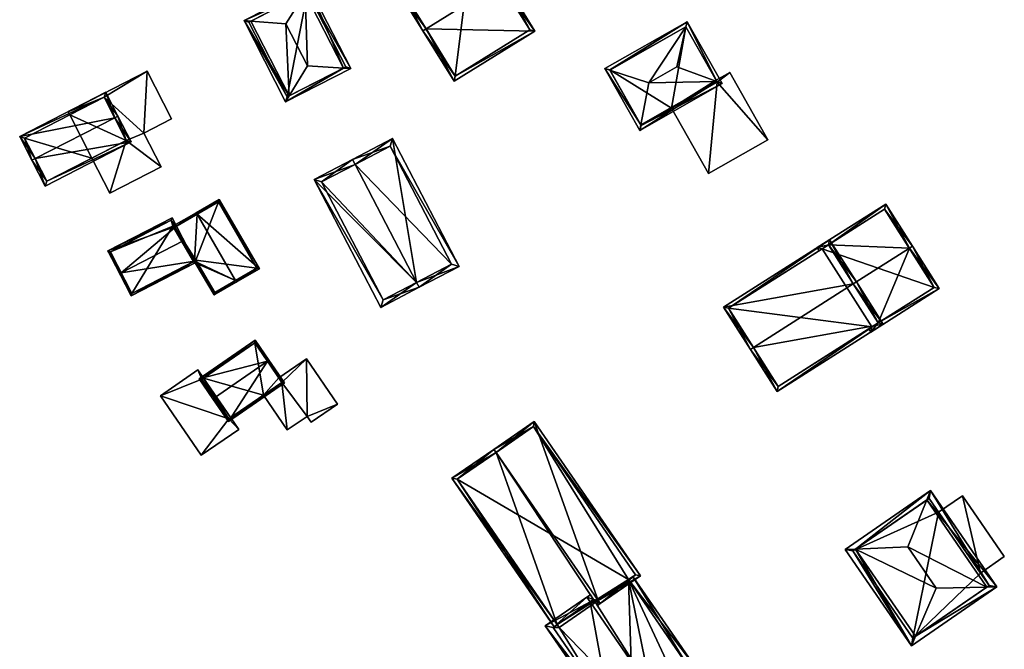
# Model space of a CAD drawing. Header units: inches. Extents: x 2685601 to 2690022, y 1235992 to 1239010.
# Tile 24 of 256: x 2686080 to 2686213, y 1236692 to 1236778. Entities that reach past the tile are written whole.
import ezdxf

# ---------------------------------------------------------------- set-up
doc = ezdxf.new("R2010")
doc.units = ezdxf.units.IN
doc.header["$MEASUREMENT"] = 0
doc.layers.add('Gebaeude Einzelhaus', color=10, linetype='Continuous')

msp = doc.modelspace()

# ---------------------------------------------------------------- meshes
at = {"layer": 'Gebaeude Einzelhaus'}
mesh = msp.add_polyface(dxfattribs=at)
corners = [(2686131.384, 1236781.919, 472.318), (2686141.26, 1236789.583, 471.654), (2686130.259, 1236782.788, 471.654), (2686141.534, 1236788.188, 472.318), (2686141.959, 1236788.451, 472.318), (2686130.958, 1236781.656, 472.318), (2686145.371, 1236782.926, 479.783), (2686144.946, 1236782.664, 479.783), (2686134.37, 1236776.131, 479.783), (2686134.796, 1236776.394, 479.783), (2686149.606, 1236776.07, 471.654), (2686138.605, 1236769.275, 471.654), (2686141.098, 1236788.894, 471.904), (2686130.948, 1236782.625, 471.904), (2686138.768, 1236769.964, 472.159), (2686148.918, 1236776.233, 472.159), (2686148.918, 1236776.233, 461.442), (2686141.098, 1236788.894, 461.442), (2686130.948, 1236782.625, 461.442), (2686138.768, 1236769.964, 461.442)]
mesh.append_faces([[corners[k] for k in face] for face in [(7, 3, 6), (15, 7, 6), (10, 14, 15), (10, 15, 6), (11, 14, 10), (9, 14, 8), (8, 14, 11), (0, 9, 5), (13, 0, 5), (5, 9, 8), (2, 13, 5), (12, 13, 1), (1, 13, 2), (3, 12, 4), (6, 3, 4), (4, 12, 1), (11, 9, 8), (11, 10, 9), (9, 10, 7), (7, 10, 6), (7, 0, 9), (9, 0, 8), (8, 0, 5), (6, 3, 7), (7, 3, 0), (6, 4, 3), (0, 2, 5), (4, 1, 3), (3, 1, 0), (0, 1, 2)]], dxfattribs={"color": 13})
mesh.append_faces([[corners[k] for k in face] for face in [(17, 19, 18), (16, 19, 17), (15, 19, 16), (14, 19, 15), (9, 19, 14), (18, 19, 0), (0, 19, 9), (13, 18, 0), (17, 18, 13), (12, 17, 13), (16, 17, 3), (3, 17, 12), (7, 16, 3), (15, 16, 7)]], dxfattribs={"color": 41})
mesh = msp.add_polyface(dxfattribs=at)
corners = [(2686115.699, 1236766.453, 475.47), (2686124.563, 1236770.989, 475.47), (2686123.583, 1236771.049, 476.242), (2686116.194, 1236767.267, 476.241), (2686118.673, 1236771.348, 480.114), (2686110.043, 1236777.506, 475.47), (2686110.992, 1236777.431, 476.242), (2686115.751, 1236777.055, 480.114), (2686118.906, 1236782.041, 475.47), (2686118.381, 1236781.211, 476.242), (2686115.916, 1236767.125, 475.945), (2686118.689, 1236781.369, 475.927), (2686123.89, 1236771.206, 475.926), (2686110.715, 1236777.289, 475.946), (2686123.89, 1236771.206, 463.2), (2686118.689, 1236781.369, 463.2), (2686110.715, 1236777.289, 463.2), (2686115.916, 1236767.125, 463.2)]
mesh.append_faces([[corners[k] for k in face] for face in [(13, 10, 5), (6, 13, 5), (9, 6, 5), (11, 9, 8), (8, 9, 5), (1, 2, 12), (12, 11, 1), (1, 11, 8), (3, 2, 0), (10, 3, 0), (5, 10, 0), (0, 2, 1), (9, 6, 7), (8, 5, 9), (9, 5, 6), (2, 9, 4), (4, 9, 7), (1, 8, 2), (2, 8, 9), (6, 3, 7), (7, 3, 4), (6, 5, 3), (3, 5, 0), (0, 2, 3), (3, 2, 4), (0, 1, 2)]], dxfattribs={"color": 13})
mesh.append_faces([[corners[k] for k in face] for face in [(15, 17, 16), (14, 17, 15), (2, 17, 14), (3, 17, 2), (10, 17, 3), (2, 14, 12), (16, 17, 10), (13, 16, 10), (6, 16, 13), (15, 16, 9), (9, 16, 6), (11, 15, 9), (14, 15, 11), (12, 14, 11)]], dxfattribs={"color": 41})
mesh = msp.add_polyface(dxfattribs=at)
corners = [(2686163.87, 1236762.58, 469.538), (2686175.089, 1236768.946, 469.538), (2686174.364, 1236769.211, 469.946), (2686165.098, 1236769.051, 473.023), (2686168.904, 1236771.211, 473.023), (2686164.014, 1236763.339, 469.947), (2686159.1, 1236770.985, 469.538), (2686159.804, 1236770.758, 469.947), (2686170.319, 1236777.351, 469.538), (2686170.153, 1236776.631, 469.947), (2686164.058, 1236763.261, 469.885), (2686174.408, 1236769.134, 469.885), (2686159.781, 1236770.798, 469.912), (2686170.131, 1236776.67, 469.913), (2686174.259, 1236769.396, 464.814), (2686174.408, 1236769.134, 464.814), (2686170.131, 1236776.67, 458.689), (2686174.259, 1236769.396, 458.689), (2686159.781, 1236770.798, 458.689), (2686164.058, 1236763.261, 458.689), (2686168.168, 1236765.593, 464.814), (2686168.168, 1236765.593, 458.689), (2686174.408, 1236769.134, 458.689)]
mesh.append_faces([[corners[k] for k in face] for face in [(7, 5, 6), (12, 7, 6), (13, 12, 8), (9, 13, 8), (2, 9, 8), (8, 12, 6), (1, 10, 11), (11, 2, 1), (1, 2, 8), (5, 10, 0), (6, 5, 0), (0, 10, 1), (9, 3, 4), (9, 7, 3), (9, 8, 7), (7, 8, 6), (2, 9, 4), (1, 8, 2), (2, 8, 9), (6, 5, 7), (7, 5, 3), (6, 0, 5), (0, 2, 5), (5, 2, 3), (3, 2, 4), (0, 1, 2)]], dxfattribs={"color": 13})
mesh.append_faces([[corners[k] for k in face] for face in [(17, 21, 16), (16, 21, 18), (18, 21, 19), (17, 22, 21), (11, 20, 15), (20, 19, 21), (11, 10, 20), (20, 10, 19), (5, 19, 10), (7, 18, 5), (5, 18, 19), (7, 12, 18), (12, 16, 18), (12, 13, 16), (2, 14, 9), (9, 14, 13), (13, 14, 16), (16, 14, 17), (2, 11, 14), (14, 11, 15)]], dxfattribs={"color": 41})
mesh = msp.add_polyface(dxfattribs=at)
corners = [(2686094.03, 1236761.224, 468.988), (2686098.759, 1236757.636, 468.988), (2686096.415, 1236762.21, 468.988), (2686091.779, 1236754.059, 468.988), (2686096.854, 1236770.633, 468.988), (2686100.181, 1236764.14, 468.988), (2686091.026, 1236767.085, 468.988), (2686086.108, 1236765.125, 468.988), (2686086.336, 1236764.681, 468.988), (2686089.339, 1236758.82, 468.988), (2686100.181, 1236764.14, 463.026), (2686096.415, 1236762.21, 463.026), (2686096.854, 1236770.633, 463.026), (2686086.108, 1236765.125, 463.026), (2686086.336, 1236764.681, 463.026), (2686089.339, 1236758.82, 463.026), (2686091.779, 1236754.059, 463.026), (2686098.759, 1236757.636, 463.026), (2686094.03, 1236761.224, 463.026), (2686091.026, 1236767.085, 463.026)]
mesh.append_faces([[corners[k] for k in face] for face in [(3, 0, 9), (6, 7, 8), (6, 4, 7), (0, 2, 6), (6, 2, 4), (4, 2, 5), (3, 1, 0), (0, 1, 2)]], dxfattribs={"color": 13})
mesh.append_faces([[corners[k] for k in face] for face in [(12, 19, 13), (13, 19, 14), (18, 16, 15), (18, 17, 16), (12, 11, 19), (19, 11, 18), (18, 11, 17), (12, 10, 11), (2, 1, 11), (11, 1, 17), (1, 3, 17), (17, 3, 16), (16, 3, 15), (15, 3, 9), (8, 7, 14), (14, 7, 13), (7, 4, 13), (13, 4, 12), (4, 5, 12), (12, 5, 10), (5, 2, 10), (10, 2, 11)]], dxfattribs={"color": 41})
mesh = msp.add_polyface(dxfattribs=at)
corners = [(2686174.408, 1236769.134, 464.814), (2686181.299, 1236761.321, 464.814), (2686176.118, 1236770.451, 464.814), (2686173.201, 1236756.725, 464.814), (2686174.259, 1236769.396, 464.814), (2686168.168, 1236765.593, 464.814), (2686176.118, 1236770.451, 458.689), (2686181.299, 1236761.321, 458.689), (2686174.259, 1236769.396, 458.689), (2686168.168, 1236765.593, 458.689), (2686173.201, 1236756.725, 458.689), (2686174.408, 1236769.134, 458.689)]
mesh.append_faces([[corners[k] for k in face] for face in [(3, 0, 5), (0, 2, 4), (3, 1, 0), (0, 1, 2)]], dxfattribs={"color": 13})
mesh.append_faces([[corners[k] for k in face] for face in [(6, 11, 8), (11, 10, 9), (6, 7, 11), (11, 7, 10), (1, 3, 7), (7, 3, 10), (10, 3, 9), (9, 3, 5), (6, 8, 2), (2, 8, 4), (2, 1, 6), (6, 1, 7)]], dxfattribs={"color": 41})
mesh = msp.add_polyface(dxfattribs=at)
corners = [(2686081.633, 1236758.753, 474.63), (2686079.533, 1236761.755, 473.136), (2686081.188, 1236758.525, 474.63), (2686092.454, 1236764.3, 474.63), (2686091.243, 1236767.758, 473.136), (2686092.899, 1236764.528, 474.63), (2686094.703, 1236761.006, 473.136), (2686082.993, 1236755.005, 473.136), (2686091.026, 1236767.085, 473.342), (2686080.205, 1236761.538, 473.342), (2686083.209, 1236755.678, 473.325), (2686094.03, 1236761.224, 473.325), (2686094.03, 1236761.224, 468.988), (2686091.026, 1236767.085, 468.988), (2686086.336, 1236764.681, 468.988), (2686080.205, 1236761.538, 463.026), (2686086.336, 1236764.681, 463.026), (2686083.209, 1236755.678, 463.026), (2686089.339, 1236758.82, 468.988), (2686089.339, 1236758.82, 463.026), (2686091.026, 1236767.085, 463.026), (2686094.03, 1236761.224, 463.026)]
mesh.append_faces([[corners[k] for k in face] for face in [(3, 8, 5), (11, 3, 5), (6, 10, 11), (6, 11, 5), (7, 10, 6), (0, 10, 2), (9, 0, 2), (2, 10, 7), (8, 9, 1), (1, 9, 2), (5, 8, 4), (4, 8, 1), (7, 0, 2), (7, 6, 0), (0, 6, 3), (3, 6, 5), (4, 3, 5), (4, 1, 3), (3, 1, 0), (0, 1, 2)]], dxfattribs={"color": 13})
mesh.append_faces([[corners[k] for k in face] for face in [(16, 19, 15), (15, 19, 17), (16, 21, 19), (16, 20, 21), (11, 18, 12), (18, 17, 19), (11, 10, 18), (18, 10, 17), (10, 15, 17), (0, 9, 10), (10, 9, 15), (15, 14, 16), (14, 8, 13), (15, 9, 14), (14, 9, 8), (8, 3, 13), (13, 3, 12), (12, 3, 11)]], dxfattribs={"color": 41})
mesh = msp.add_polyface(dxfattribs=at)
corners = [(2686133.509, 1236741.927, 477.319), (2686133.508, 1236741.932, 477.318), (2686125.139, 1236757.954, 477.318), (2686133.51, 1236741.928, 477.318), (2686130.225, 1236761.458, 473.006), (2686139.291, 1236744.1, 473.006), (2686124.791, 1236758.619, 477.319), (2686133.856, 1236741.263, 477.319), (2686138.279, 1236744.418, 473.534), (2686129.908, 1236760.445, 473.534), (2686119.578, 1236755.895, 473.173), (2686128.643, 1236738.539, 473.173), (2686128.96, 1236739.551, 473.701), (2686120.59, 1236755.578, 473.702), (2686133.509, 1236741.927, 462.579), (2686138.279, 1236744.418, 462.579), (2686129.908, 1236760.445, 462.579), (2686125.139, 1236757.954, 462.579), (2686120.59, 1236755.578, 462.579), (2686128.96, 1236739.551, 462.579)]
mesh.append_faces([[corners[k] for k in face] for face in [(13, 6, 2), (13, 10, 6), (13, 12, 10), (10, 12, 11), (11, 12, 7), (7, 12, 0), (1, 11, 0), (0, 11, 7), (2, 10, 1), (1, 10, 11), (2, 6, 10), (3, 7, 0), (5, 9, 4), (4, 9, 6), (6, 9, 2), (3, 8, 7), (7, 8, 5), (5, 8, 9), (5, 3, 7), (0, 7, 3), (6, 2, 4), (1, 5, 4), (5, 1, 3), (1, 4, 2), (3, 1, 0), (0, 1, 2)]], dxfattribs={"color": 13})
mesh.append_faces([[corners[k] for k in face] for face in [(17, 14, 18), (18, 14, 19), (12, 3, 0), (12, 14, 3), (12, 19, 14), (12, 18, 19), (12, 13, 18), (17, 13, 2), (17, 18, 13), (16, 15, 17), (17, 15, 14), (9, 17, 2), (9, 16, 17), (9, 8, 16), (16, 8, 15), (3, 14, 8), (8, 14, 15)]], dxfattribs={"color": 41})
mesh = msp.add_polyface(dxfattribs=at)
corners = [(2686103.665, 1236751.179, 474.165), (2686106.685, 1236753.213, 472.838), (2686103.54, 1236751.395, 474.165), (2686112.139, 1236743.771, 472.838), (2686108.869, 1236742.171, 474.165), (2686108.994, 1236741.955, 474.165), (2686105.988, 1236740.218, 472.903), (2686103.408, 1236744.599, 472.888), (2686103.293, 1236744.822, 472.893), (2686100.851, 1236749.554, 472.984), (2686103.159, 1236744.753, 472.838), (2686100.52, 1236749.651, 472.897), (2686100.638, 1236749.431, 472.894), (2686100.634, 1236749.429, 472.893), (2686103.285, 1236744.535, 472.838), (2686111.798, 1236743.863, 472.929), (2686106.594, 1236752.871, 472.929), (2686103.503, 1236744.93, 472.978), (2686106.078, 1236740.558, 472.993), (2686093.354, 1236743.21, 474.386), (2686091.53, 1236746.2, 473.169), (2686093.133, 1236743.096, 474.386), (2686100.851, 1236749.554, 473.62), (2686100.258, 1236750.704, 473.169), (2686101.859, 1236747.6, 474.386), (2686103.293, 1236744.822, 473.259), (2686094.68, 1236740.095, 473.169), (2686103.408, 1236744.599, 473.169), (2686091.866, 1236746.093, 473.256), (2686100.15, 1236750.368, 473.256), (2686094.788, 1236740.431, 473.259), (2686100.634, 1236749.429, 473.624), (2686103.503, 1236744.93, 463.515), (2686103.159, 1236744.753, 463.515), (2686106.078, 1236740.558, 463.515), (2686111.798, 1236743.863, 463.515), (2686106.594, 1236752.871, 463.515), (2686100.634, 1236749.429, 463.515), (2686100.52, 1236749.651, 463.515), (2686100.378, 1236749.569, 463.515), (2686100.15, 1236750.368, 463.515), (2686091.866, 1236746.093, 463.515), (2686094.788, 1236740.431, 463.515)]
mesh.append_faces([[corners[k] for k in face] for face in [(31, 29, 22), (22, 29, 23), (27, 30, 25), (26, 30, 27), (19, 30, 21), (28, 19, 21), (21, 30, 26), (29, 28, 20), (23, 29, 20), (20, 28, 21), (19, 25, 24), (21, 26, 19), (19, 26, 25), (25, 26, 27), (22, 19, 24), (23, 20, 22), (22, 20, 19), (19, 20, 21), (7, 18, 6), (6, 18, 5), (5, 18, 4), (7, 17, 18), (14, 8, 7), (7, 8, 17), (14, 10, 8), (9, 2, 0), (13, 11, 12), (12, 11, 9), (9, 11, 2), (1, 16, 2), (2, 16, 0), (3, 15, 1), (1, 15, 16), (3, 5, 15), (15, 5, 4), (14, 7, 10), (13, 12, 11), (12, 9, 11), (11, 9, 2), (0, 2, 9), (7, 8, 10), (8, 0, 9), (7, 4, 8), (8, 4, 0), (7, 6, 4), (4, 6, 5), (3, 4, 5), (3, 0, 4), (3, 1, 0), (0, 1, 2)]], dxfattribs={"color": 13})
mesh.append_faces([[corners[k] for k in face] for face in [(38, 39, 40), (40, 39, 41), (41, 39, 42), (42, 39, 33), (22, 24, 9), (9, 24, 8), (8, 24, 25), (30, 10, 25), (25, 10, 8), (30, 42, 10), (10, 42, 33), (19, 28, 30), (30, 28, 42), (42, 28, 41), (28, 29, 41), (41, 29, 40), (31, 11, 29), (29, 11, 40), (40, 11, 38), (31, 13, 11), (31, 12, 13), (22, 9, 31), (31, 9, 12), (32, 35, 34), (32, 36, 35), (32, 37, 36), (37, 39, 38), (32, 33, 37), (37, 33, 39), (13, 38, 11), (13, 37, 38), (16, 9, 0), (9, 37, 12), (12, 37, 13), (16, 36, 9), (9, 36, 37), (16, 15, 36), (36, 15, 35), (15, 34, 35), (4, 18, 15), (15, 18, 34), (18, 17, 34), (34, 17, 32), (8, 32, 17), (8, 10, 32), (32, 10, 33)]], dxfattribs={"color": 41})
mesh = msp.add_polyface(dxfattribs=at)
corners = [(2686196.285, 1236736.414, 468.971), (2686195.275, 1236735.18, 468.543), (2686204.596, 1236741.099, 468.543), (2686195.429, 1236735.87, 468.971), (2686195.007, 1236735.602, 468.971), (2686200.536, 1236746.562, 474.349), (2686200.958, 1236746.83, 474.349), (2686192.915, 1236741.723, 474.349), (2686189.541, 1236747.038, 468.97), (2686197.316, 1236752.566, 468.543), (2686187.994, 1236746.648, 468.543), (2686188.684, 1236746.494, 468.97), (2686188.262, 1236746.226, 468.97), (2686203.906, 1236741.253, 468.971), (2686197.163, 1236751.876, 468.971), (2686197.163, 1236751.876, 459.534), (2686203.906, 1236741.253, 459.534), (2686188.684, 1236746.494, 459.534), (2686195.429, 1236735.87, 459.534)]
mesh.append_faces([[corners[k] for k in face] for face in [(10, 11, 12), (9, 8, 10), (10, 8, 11), (6, 14, 9), (9, 14, 8), (6, 5, 14), (2, 13, 6), (6, 13, 5), (2, 0, 13), (2, 1, 0), (0, 1, 3), (3, 1, 4), (11, 10, 12), (9, 5, 6), (11, 8, 10), (10, 8, 9), (9, 8, 5), (5, 8, 7), (0, 5, 7), (0, 2, 5), (5, 2, 6), (4, 1, 3), (3, 1, 0), (0, 1, 2)]], dxfattribs={"color": 13})
mesh.append_faces([[corners[k] for k in face] for face in [(16, 17, 15), (16, 18, 17), (0, 16, 13), (0, 18, 16), (0, 3, 18), (8, 17, 11), (8, 15, 17), (8, 14, 15), (5, 13, 14), (14, 13, 15), (15, 13, 16)]], dxfattribs={"color": 41})
mesh = msp.add_polyface(dxfattribs=at)
corners = [(2686192.915, 1236741.723, 474.68), (2686189.695, 1236747.728, 469.04), (2686175.268, 1236738.568, 469.04), (2686193.336, 1236741.991, 474.68), (2686179.331, 1236733.099, 474.68), (2686178.909, 1236732.831, 474.68), (2686182.548, 1236727.1, 468.708), (2686196.975, 1236736.26, 468.708), (2686175.958, 1236738.414, 469.455), (2686189.541, 1236747.038, 469.455), (2686182.701, 1236727.79, 469.148), (2686196.285, 1236736.414, 469.148), (2686192.915, 1236741.723, 474.349), (2686196.285, 1236736.414, 468.971), (2686189.541, 1236747.038, 468.97), (2686188.684, 1236746.494, 468.97), (2686175.958, 1236738.414, 459.534), (2686188.684, 1236746.494, 459.534), (2686182.701, 1236727.79, 459.534), (2686195.429, 1236735.87, 468.971), (2686195.429, 1236735.87, 459.534)]
mesh.append_faces([[corners[k] for k in face] for face in [(0, 9, 3), (11, 0, 3), (7, 11, 3), (6, 10, 11), (6, 11, 7), (4, 10, 5), (8, 4, 5), (5, 10, 6), (2, 8, 5), (9, 8, 1), (3, 9, 1), (1, 8, 2), (4, 7, 0), (0, 7, 3), (5, 6, 4), (4, 6, 7), (0, 2, 4), (4, 2, 5), (3, 1, 0), (0, 1, 2)]], dxfattribs={"color": 13})
mesh.append_faces([[corners[k] for k in face] for face in [(17, 20, 16), (16, 20, 18), (19, 18, 20), (19, 10, 18), (19, 11, 10), (19, 13, 11), (10, 16, 18), (4, 8, 10), (10, 8, 16), (9, 15, 8), (8, 15, 16), (16, 15, 17), (9, 14, 15), (0, 12, 9), (9, 12, 14), (0, 11, 12), (12, 11, 13)]], dxfattribs={"color": 41})
mesh = msp.add_polyface(dxfattribs=at)
corners = [(2686113.222, 1236731.216, 474.679), (2686111.563, 1236734.07, 472.91), (2686103.939, 1236728.829, 472.91), (2686113.428, 1236731.358, 474.679), (2686106.01, 1236726.257, 474.679), (2686105.804, 1236726.116, 474.679), (2686107.93, 1236723.024, 472.91), (2686115.554, 1236728.265, 472.91), (2686104.286, 1236728.765, 473.044), (2686107.994, 1236723.371, 473.028), (2686115.206, 1236728.329, 473.028), (2686111.499, 1236733.723, 473.044), (2686114.767, 1236728.967, 470.143), (2686115.206, 1236728.329, 470.143), (2686111.499, 1236733.723, 463.635), (2686114.767, 1236728.967, 463.635), (2686104.521, 1236728.926, 463.635), (2686104.521, 1236728.926, 470.698), (2686104.286, 1236728.765, 470.698), (2686107.994, 1236723.371, 470.698), (2686112.686, 1236726.597, 470.365), (2686108.229, 1236723.532, 470.698), (2686108.229, 1236723.532, 463.635), (2686112.686, 1236726.597, 463.635), (2686115.206, 1236728.329, 463.635), (2686107.994, 1236723.371, 463.635), (2686104.286, 1236728.765, 463.635)]
mesh.append_faces([[corners[k] for k in face] for face in [(11, 8, 1), (0, 11, 3), (10, 0, 3), (3, 11, 1), (7, 10, 3), (6, 9, 10), (6, 10, 7), (4, 9, 5), (8, 4, 5), (5, 9, 6), (1, 8, 2), (2, 8, 5), (0, 7, 3), (5, 6, 4), (4, 6, 0), (0, 6, 7), (0, 2, 4), (4, 2, 5), (3, 1, 0), (0, 1, 2)]], dxfattribs={"color": 13})
mesh.append_faces([[corners[k] for k in face] for face in [(16, 25, 26), (16, 22, 25), (15, 23, 14), (14, 23, 16), (16, 23, 22), (15, 24, 23), (21, 9, 19), (23, 20, 22), (22, 20, 21), (21, 20, 9), (9, 20, 10), (10, 20, 13), (9, 4, 19), (19, 4, 18), (18, 4, 8), (14, 17, 11), (11, 17, 8), (8, 17, 18), (14, 16, 17), (0, 12, 11), (11, 12, 14), (14, 12, 15), (0, 10, 12), (12, 10, 13)]], dxfattribs={"color": 41})
mesh = msp.add_polyface(dxfattribs=at)
corners = [(2686115.206, 1236728.329, 470.143), (2686115.931, 1236721.876, 470.365), (2686118.614, 1236723.721, 470.129), (2686112.686, 1236726.597, 470.365), (2686122.753, 1236725.4, 469.813), (2686119.159, 1236722.929, 470.129), (2686118.524, 1236731.55, 469.813), (2686114.767, 1236728.967, 470.143), (2686118.524, 1236731.55, 463.635), (2686122.753, 1236725.4, 463.635), (2686114.767, 1236728.967, 463.635), (2686115.931, 1236721.876, 463.635), (2686112.686, 1236726.597, 463.635), (2686118.614, 1236723.721, 463.635), (2686119.159, 1236722.929, 463.635), (2686115.206, 1236728.329, 463.635)]
mesh.append_faces([[corners[k] for k in face] for face in [(0, 6, 7), (0, 2, 6), (6, 2, 4), (4, 2, 5), (3, 1, 0), (0, 1, 2)]], dxfattribs={"color": 13})
mesh.append_faces([[corners[k] for k in face] for face in [(13, 9, 14), (13, 8, 9), (11, 15, 13), (13, 15, 8), (8, 15, 10), (11, 12, 15), (4, 14, 9), (4, 5, 14), (5, 2, 14), (14, 2, 13), (2, 11, 13), (2, 1, 11), (12, 11, 3), (3, 11, 1), (8, 10, 6), (6, 10, 7), (6, 4, 8), (8, 4, 9)]], dxfattribs={"color": 41})
mesh = msp.add_polyface(dxfattribs=at)
corners = [(2686107.994, 1236723.371, 470.698), (2686098.666, 1236726.533, 470.698), (2686104.224, 1236718.449, 470.698), (2686104.286, 1236728.765, 470.698), (2686103.759, 1236730.034, 470.698), (2686109.316, 1236721.95, 470.698), (2686108.229, 1236723.532, 470.698), (2686104.521, 1236728.926, 470.698), (2686108.229, 1236723.532, 463.635), (2686109.316, 1236721.95, 463.635), (2686103.759, 1236730.034, 463.635), (2686104.521, 1236728.926, 463.635), (2686098.666, 1236726.533, 463.635), (2686104.224, 1236718.449, 463.635), (2686104.286, 1236728.765, 463.635), (2686107.994, 1236723.371, 463.635)]
mesh.append_faces([[corners[k] for k in face] for face in [(4, 3, 7), (0, 5, 6), (0, 2, 5), (4, 1, 3), (3, 1, 0), (0, 1, 2)]], dxfattribs={"color": 13})
mesh.append_faces([[corners[k] for k in face] for face in [(12, 15, 13), (13, 15, 9), (9, 15, 8), (11, 14, 10), (10, 14, 12), (12, 14, 15), (5, 2, 9), (9, 2, 13), (2, 1, 13), (13, 1, 12), (1, 4, 12), (12, 4, 10), (10, 7, 11), (10, 4, 7), (9, 8, 5), (5, 8, 6)]], dxfattribs={"color": 41})
mesh = msp.add_polyface(dxfattribs=at)
corners = [(2686158.199, 1236698.698, 482.529), (2686158.483, 1236698.286, 482.529), (2686163.968, 1236702.066, 476.723), (2686149.525, 1236723.025, 476.723), (2686144.324, 1236718.835, 482.53), (2686144.04, 1236719.246, 482.53), (2686152.623, 1236695.435, 477.141), (2686138.323, 1236715.308, 476.723), (2686152.211, 1236695.152, 476.723), (2686157.575, 1236698.848, 482.17), (2686157.846, 1236698.455, 482.17), (2686158.13, 1236698.043, 482.17), (2686163.273, 1236702.194, 477.159), (2686149.398, 1236722.33, 477.158), (2686139.018, 1236715.18, 477.141), (2686162.326, 1236701.542, 477.093), (2686163.273, 1236702.194, 463.359), (2686162.326, 1236701.542, 463.359), (2686149.398, 1236722.33, 463.359), (2686139.018, 1236715.18, 463.359), (2686152.623, 1236695.435, 463.359), (2686152.893, 1236695.043, 463.359)]
mesh.append_faces([[corners[k] for k in face] for face in [(0, 11, 10), (0, 1, 11), (5, 14, 7), (7, 14, 8), (8, 14, 6), (5, 4, 14), (3, 13, 5), (5, 13, 4), (12, 1, 0), (3, 2, 13), (13, 2, 12), (12, 2, 1), (0, 11, 1), (0, 10, 11), (4, 9, 0), (0, 9, 10), (4, 6, 9), (5, 7, 4), (4, 7, 6), (6, 7, 8), (0, 3, 4), (4, 3, 5), (0, 2, 3), (0, 1, 2)]], dxfattribs={"color": 13})
mesh.append_faces([[corners[k] for k in face] for face in [(17, 18, 16), (17, 19, 18), (17, 20, 19), (17, 21, 20), (19, 20, 14), (14, 20, 6), (14, 18, 19), (4, 13, 14), (14, 13, 18), (13, 16, 18), (13, 12, 16), (16, 15, 17), (15, 0, 10), (16, 12, 15), (15, 12, 0)]], dxfattribs={"color": 41})
mesh = msp.add_polyface(dxfattribs=at)
corners = [(2686203.403, 1236713.633, 473.517), (2686191.806, 1236705.628, 473.517), (2686193.217, 1236705.689, 474.259), (2686202.895, 1236712.371, 474.258), (2686200.328, 1236705.998, 477.997), (2686212.428, 1236700.56, 473.517), (2686211.067, 1236700.532, 474.258), (2686204.198, 1236700.391, 477.997), (2686200.833, 1236692.555, 473.517), (2686201.39, 1236693.851, 474.258), (2686211.384, 1236700.751, 474.007), (2686203.211, 1236712.589, 474.007), (2686192.85, 1236705.436, 473.982), (2686201.024, 1236693.599, 473.983), (2686204.508, 1236710.71, 466.88), (2686203.211, 1236712.589, 459.579), (2686210.216, 1236702.443, 466.88), (2686211.384, 1236700.751, 459.579), (2686210.216, 1236702.443, 459.579), (2686204.508, 1236710.71, 459.579), (2686192.85, 1236705.436, 459.579), (2686201.024, 1236693.599, 459.579)]
mesh.append_faces([[corners[k] for k in face] for face in [(9, 6, 5), (5, 6, 10), (13, 9, 8), (12, 13, 8), (8, 9, 5), (2, 12, 1), (1, 12, 8), (3, 2, 0), (11, 3, 0), (10, 11, 0), (5, 10, 0), (0, 2, 1), (9, 6, 7), (8, 5, 9), (9, 5, 6), (2, 7, 4), (2, 9, 7), (1, 8, 2), (2, 8, 9), (6, 4, 7), (5, 3, 6), (6, 3, 4), (5, 0, 3), (0, 2, 3), (3, 2, 4), (0, 1, 2)]], dxfattribs={"color": 13})
mesh.append_faces([[corners[k] for k in face] for face in [(19, 20, 15), (17, 21, 18), (18, 21, 19), (19, 21, 20), (17, 9, 21), (21, 9, 13), (10, 6, 17), (17, 6, 9), (13, 12, 21), (21, 12, 20), (2, 20, 12), (3, 15, 2), (2, 15, 20), (3, 11, 15), (15, 14, 19), (16, 17, 18), (14, 10, 16), (16, 10, 17), (15, 11, 14), (14, 11, 10)]], dxfattribs={"color": 41})
mesh = msp.add_polyface(dxfattribs=at)
corners = [(2686210.216, 1236702.443, 466.88), (2686207.743, 1236712.943, 466.88), (2686204.508, 1236710.71, 466.88), (2686213.45, 1236704.675, 466.88), (2686207.743, 1236712.943, 459.579), (2686213.45, 1236704.675, 459.579), (2686204.508, 1236710.71, 459.579), (2686210.216, 1236702.443, 459.579)]
mesh.append_faces([[corners[k] for k in face] for face in [(3, 1, 0), (0, 1, 2)]], dxfattribs={"color": 13})
mesh.append_faces([[corners[k] for k in face] for face in [(4, 7, 6), (4, 5, 7), (5, 3, 7), (7, 3, 0), (4, 6, 1), (1, 6, 2), (1, 3, 4), (4, 3, 5)]], dxfattribs={"color": 41})
mesh = msp.add_polyface(dxfattribs=at)
corners = [(2686157.112, 1236698.528, 482.696), (2686156.686, 1236699.146, 482.696), (2686151.025, 1236695.245, 476.392), (2686160.169, 1236681.974, 476.392), (2686165.406, 1236686.493, 482.695), (2686165.831, 1236685.875, 482.696), (2686157.575, 1236698.848, 482.17), (2686157.15, 1236699.465, 482.17), (2686157.846, 1236698.455, 482.17), (2686171.393, 1236689.706, 476.392), (2686162.326, 1236701.542, 477.093), (2686162.944, 1236701.968, 476.392), (2686152.068, 1236695.053, 477.08), (2686160.361, 1236683.016, 477.079), (2686170.35, 1236689.899, 477.092), (2686168.419, 1236688.569, 476.852), (2686170.35, 1236689.899, 463.358), (2686162.893, 1236684.761, 476.852), (2686160.361, 1236683.016, 463.358), (2686162.893, 1236684.761, 463.358), (2686168.419, 1236688.569, 463.358), (2686162.326, 1236701.542, 463.359), (2686152.623, 1236695.435, 477.141), (2686152.623, 1236695.435, 463.359), (2686152.068, 1236695.053, 463.359), (2686152.893, 1236695.043, 463.359)]
mesh.append_faces([[corners[k] for k in face] for face in [(0, 1, 6), (6, 1, 7), (5, 14, 9), (9, 14, 11), (11, 14, 10), (5, 4, 14), (2, 13, 3), (3, 13, 5), (5, 13, 4), (0, 12, 1), (1, 12, 2), (2, 12, 13), (10, 9, 11), (8, 4, 10), (10, 4, 9), (9, 4, 5), (6, 0, 8), (8, 0, 4), (6, 1, 0), (6, 7, 1), (0, 3, 4), (4, 3, 5), (0, 2, 3), (0, 1, 2)]], dxfattribs={"color": 13})
mesh.append_faces([[corners[k] for k in face] for face in [(19, 21, 20), (20, 21, 16), (19, 25, 21), (25, 24, 23), (19, 18, 25), (25, 18, 24), (13, 24, 18), (13, 12, 24), (22, 0, 6), (24, 12, 23), (23, 12, 22), (22, 12, 0), (16, 21, 14), (14, 21, 10), (16, 15, 20), (17, 18, 19), (17, 13, 18), (15, 4, 17), (17, 4, 13), (16, 14, 15), (15, 14, 4)]], dxfattribs={"color": 41})

doc.saveas('drawing.dxf')
